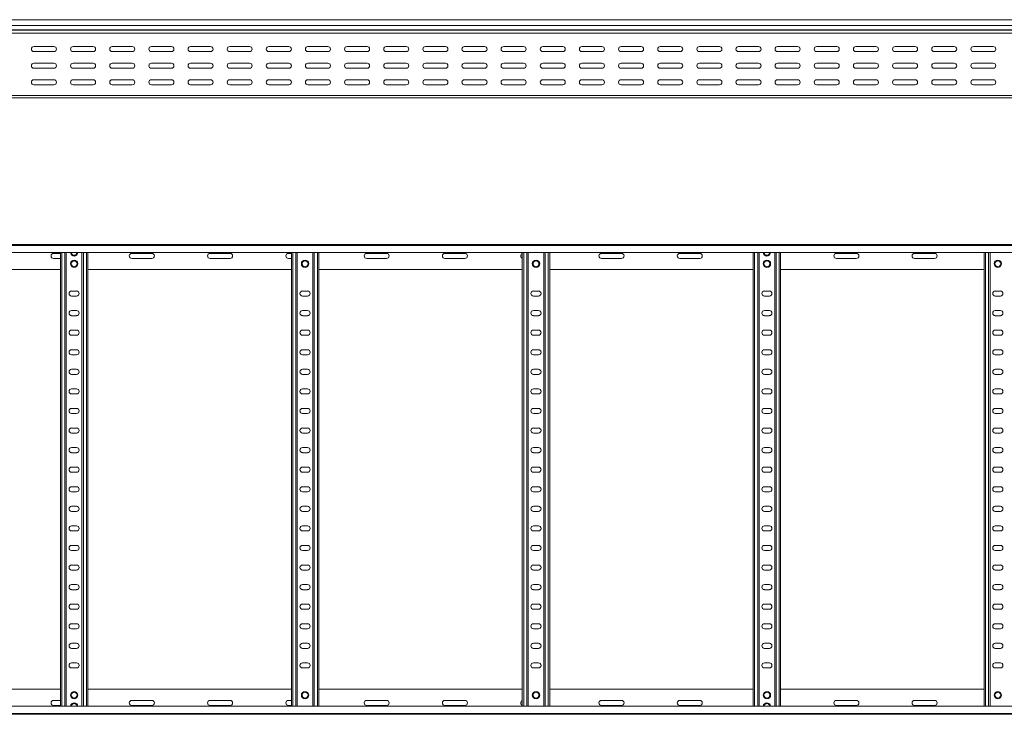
# Model space of a CAD drawing. Header units: millimetres. Extents: x -326 to 6469, y -6411 to -217.
# Tile 17 of 24: x 4163 to 5421, y -6409 to -5522. Entities that reach past the tile are written whole.
import ezdxf

# ---------------------------------------------------------------- set-up
doc = ezdxf.new("R2010")
doc.units = ezdxf.units.MM

msp = doc.modelspace()

# ---------------------------------------------------------------- linework, layer by layer
at = {"color": 7, "linetype": 'Continuous', "lineweight": 15}
for p, q in [((6469.5, -5522.1), (522.5, -5522.1)), ((522.5, -5529.6), (6469.5, -5529.6)), ((522.4, -5539.4), (6469.5, -5539.4)), ((522.5, -5534.9), (6469.5, -5534.9)), ((522.5, -5535.3), (6469.5, -5535.3)), ((4207.2, -5556.4), (4181.7, -5556.4)), ((4257.2, -5556.4), (4231.7, -5556.4)), ((4307.2, -5556.4), (4281.7, -5556.4)), ((4357.2, -5556.4), (4331.7, -5556.4)), ((4407.2, -5556.4), (4381.7, -5556.4)), ((4457.2, -5556.4), (4431.7, -5556.4)), ((4507.2, -5556.4), (4481.7, -5556.4)), ((4557.2, -5556.4), (4531.7, -5556.4)), ((4607.2, -5556.4), (4581.7, -5556.4)), ((4657.2, -5556.4), (4631.7, -5556.4)), ((4707.2, -5556.4), (4681.7, -5556.4)), ((4757.2, -5556.4), (4731.7, -5556.4)), ((4807.2, -5556.4), (4781.7, -5556.4)), ((4857.2, -5556.4), (4831.7, -5556.4)), ((4907.2, -5556.4), (4881.7, -5556.4)), ((4957.2, -5556.4), (4931.7, -5556.4)), ((5007.2, -5556.4), (4981.7, -5556.4)), ((5057.2, -5556.4), (5031.7, -5556.4)), ((5107.2, -5556.4), (5081.7, -5556.4)), ((5157.2, -5556.4), (5131.7, -5556.4)), ((5207.2, -5556.4), (5181.7, -5556.4)), ((5257.2, -5556.4), (5231.7, -5556.4)), ((5307.2, -5556.4), (5281.7, -5556.4)), ((5357.2, -5556.4), (5331.7, -5556.4)), ((5407.2, -5556.4), (5381.7, -5556.4)), ((4181.7, -5562.9), (4207.2, -5562.9)), ((4231.7, -5562.9), (4257.2, -5562.9)), ((4281.7, -5562.9), (4307.2, -5562.9)), ((4331.7, -5562.9), (4357.2, -5562.9)), ((4381.7, -5562.9), (4407.2, -5562.9)), ((4431.7, -5562.9), (4457.2, -5562.9)), ((4481.7, -5562.9), (4507.2, -5562.9)), ((4531.7, -5562.9), (4557.2, -5562.9)), ((4581.7, -5562.9), (4607.2, -5562.9)), ((4631.7, -5562.9), (4657.2, -5562.9)), ((4681.7, -5562.9), (4707.2, -5562.9)), ((4731.7, -5562.9), (4757.2, -5562.9)), ((4781.7, -5562.9), (4807.2, -5562.9)), ((4831.7, -5562.9), (4857.2, -5562.9)), ((4881.7, -5562.9), (4907.2, -5562.9)), ((4931.7, -5562.9), (4957.2, -5562.9)), ((4981.7, -5562.9), (5007.2, -5562.9)), ((5031.7, -5562.9), (5057.2, -5562.9)), ((5081.7, -5562.9), (5107.2, -5562.9)), ((5131.7, -5562.9), (5157.2, -5562.9)), ((5181.7, -5562.9), (5207.2, -5562.9)), ((5231.7, -5562.9), (5257.2, -5562.9)), ((5281.7, -5562.9), (5307.2, -5562.9)), ((5331.7, -5562.9), (5357.2, -5562.9)), ((5381.7, -5562.9), (5407.2, -5562.9)), ((4207.2, -5577.6), (4181.7, -5577.6)), ((4181.7, -5584.1), (4207.2, -5584.1)), ((4257.2, -5577.6), (4231.7, -5577.6)), ((4231.7, -5584.1), (4257.2, -5584.1)), ((4307.2, -5577.6), (4281.7, -5577.6)), ((4281.7, -5584.1), (4307.2, -5584.1)), ((4357.2, -5577.6), (4331.7, -5577.6)), ((4331.7, -5584.1), (4357.2, -5584.1)), ((4407.2, -5577.6), (4381.7, -5577.6)), ((4381.7, -5584.1), (4407.2, -5584.1)), ((4457.2, -5577.6), (4431.7, -5577.6)), ((4431.7, -5584.1), (4457.2, -5584.1)), ((4507.2, -5577.6), (4481.7, -5577.6)), ((4481.7, -5584.1), (4507.2, -5584.1)), ((4557.2, -5577.6), (4531.7, -5577.6)), ((4531.7, -5584.1), (4557.2, -5584.1)), ((4607.2, -5577.6), (4581.7, -5577.6)), ((4581.7, -5584.1), (4607.2, -5584.1)), ((4657.2, -5577.6), (4631.7, -5577.6)), ((4631.7, -5584.1), (4657.2, -5584.1)), ((4707.2, -5577.6), (4681.7, -5577.6)), ((4681.7, -5584.1), (4707.2, -5584.1)), ((4757.2, -5577.6), (4731.7, -5577.6)), ((4731.7, -5584.1), (4757.2, -5584.1)), ((4807.2, -5577.6), (4781.7, -5577.6)), ((4781.7, -5584.1), (4807.2, -5584.1)), ((4857.2, -5577.6), (4831.7, -5577.6)), ((4831.7, -5584.1), (4857.2, -5584.1)), ((4907.2, -5577.6), (4881.7, -5577.6)), ((4881.7, -5584.1), (4907.2, -5584.1)), ((4957.2, -5577.6), (4931.7, -5577.6)), ((4931.7, -5584.1), (4957.2, -5584.1)), ((5007.2, -5577.6), (4981.7, -5577.6)), ((4981.7, -5584.1), (5007.2, -5584.1)), ((5057.2, -5577.6), (5031.7, -5577.6)), ((5031.7, -5584.1), (5057.2, -5584.1)), ((5107.2, -5577.6), (5081.7, -5577.6)), ((5081.7, -5584.1), (5107.2, -5584.1)), ((5157.2, -5577.6), (5131.7, -5577.6)), ((5131.7, -5584.1), (5157.2, -5584.1)), ((5207.2, -5577.6), (5181.7, -5577.6)), ((5181.7, -5584.1), (5207.2, -5584.1)), ((5257.2, -5577.6), (5231.7, -5577.6)), ((5231.7, -5584.1), (5257.2, -5584.1)), ((5307.2, -5577.6), (5281.7, -5577.6)), ((5281.7, -5584.1), (5307.2, -5584.1)), ((5357.2, -5577.6), (5331.7, -5577.6)), ((5331.7, -5584.1), (5357.2, -5584.1)), ((5407.2, -5577.6), (5381.7, -5577.6)), ((5381.7, -5584.1), (5407.2, -5584.1)), ((4207.2, -5598.9), (4181.7, -5598.9)), ((4181.7, -5605.4), (4207.2, -5605.4)), ((4257.2, -5598.9), (4231.7, -5598.9)), ((4231.7, -5605.4), (4257.2, -5605.4)), ((4244.8, -5605.2), (4248.7, -5605.2)), ((4307.2, -5598.9), (4281.7, -5598.9)), ((4281.7, -5605.4), (4307.2, -5605.4)), ((4357.2, -5598.9), (4331.7, -5598.9)), ((4331.7, -5605.4), (4357.2, -5605.4)), ((4407.2, -5598.9), (4381.7, -5598.9)), ((4381.7, -5605.4), (4407.2, -5605.4)), ((4457.2, -5598.9), (4431.7, -5598.9)), ((4431.7, -5605.4), (4457.2, -5605.4)), ((4507.2, -5598.9), (4481.7, -5598.9)), ((4481.7, -5605.4), (4507.2, -5605.4)), ((4557.2, -5598.9), (4531.7, -5598.9)), ((4531.7, -5605.4), (4557.2, -5605.4)), ((4539.8, -5605.2), (4543.7, -5605.2)), ((4607.2, -5598.9), (4581.7, -5598.9)), ((4581.7, -5605.4), (4607.2, -5605.4)), ((4657.2, -5598.9), (4631.7, -5598.9)), ((4631.7, -5605.4), (4657.2, -5605.4)), ((4707.2, -5598.9), (4681.7, -5598.9)), ((4681.7, -5605.4), (4707.2, -5605.4)), ((4757.2, -5598.9), (4731.7, -5598.9)), ((4731.7, -5605.4), (4757.2, -5605.4)), ((4807.2, -5598.9), (4781.7, -5598.9)), ((4781.7, -5605.4), (4807.2, -5605.4)), ((4807.3, -5605.2), (4808.3, -5605.2)), ((4857.2, -5598.9), (4831.7, -5598.9)), ((4831.7, -5605.4), (4857.2, -5605.4)), ((4834.8, -5605.2), (4838.7, -5605.2)), ((4907.2, -5598.9), (4881.7, -5598.9)), ((4881.7, -5605.4), (4907.2, -5605.4)), ((4957.2, -5598.9), (4931.7, -5598.9)), ((4931.7, -5605.4), (4957.2, -5605.4)), ((5007.2, -5598.9), (4981.7, -5598.9)), ((4981.7, -5605.4), (5007.2, -5605.4)), ((5057.2, -5598.9), (5031.7, -5598.9)), ((5031.7, -5605.4), (5057.2, -5605.4)), ((5107.2, -5598.9), (5081.7, -5598.9)), ((5081.7, -5605.4), (5107.2, -5605.4)), ((5102.3, -5605.2), (5106.2, -5605.2)), ((5130.6, -5605.2), (5133.7, -5605.2)), ((5157.2, -5598.9), (5131.7, -5598.9)), ((5131.7, -5605.4), (5157.2, -5605.4)), ((5207.2, -5598.9), (5181.7, -5598.9)), ((5181.7, -5605.4), (5207.2, -5605.4)), ((5257.2, -5598.9), (5231.7, -5598.9)), ((5231.7, -5605.4), (5257.2, -5605.4)), ((5307.2, -5598.9), (5281.7, -5598.9)), ((5281.7, -5605.4), (5307.2, -5605.4)), ((5357.2, -5598.9), (5331.7, -5598.9)), ((5331.7, -5605.4), (5357.2, -5605.4)), ((5407.2, -5598.9), (5381.7, -5598.9)), ((5381.7, -5605.4), (5407.2, -5605.4)), ((5397.3, -5605.2), (5401.2, -5605.2)), ((522.5, -5619.1), (6469.5, -5619.1)), ((3350.9, -5622.1), (4230, -5622.1)), ((4230, -5622.1), (4235.9, -5622.1)), ((4235.9, -5622.1), (5115, -5622.1)), ((5115, -5622.1), (5120.9, -5622.1)), ((5120.9, -5622.1), (6000, -5622.1)), ((522.4, -5809.4), (6469.5, -5809.4)), ((6469.5, -5810.5), (522.5, -5810.5)), ((522.5, -5819.6), (6469.5, -5819.6)), ((4215.5, -5820.7), (4206.7, -5820.7)), ((4215.5, -6399.2), (4215.5, -5819.6)), ((4223, -6399.2), (4223, -5819.6)), ((4243, -6399.2), (4243, -5819.6)), ((4250.5, -6399.2), (4250.5, -5819.6)), ((4332.2, -5820.7), (4306.7, -5820.7)), ((4432.2, -5820.7), (4406.7, -5820.7)), ((4510.5, -5820.7), (4506.7, -5820.7)), ((4510.5, -6399.2), (4510.5, -5819.6)), ((4518, -6399.2), (4518, -5819.6)), ((4538, -6399.2), (4538, -5819.6)), ((4545.5, -6399.2), (4545.5, -5819.6)), ((4632.2, -5820.7), (4606.7, -5820.7)), ((4732.2, -5820.7), (4706.7, -5820.7)), ((4805.5, -6399.2), (4805.5, -5819.6)), ((4813, -6399.2), (4813, -5819.6)), ((4833, -6399.2), (4833, -5819.6)), ((4840.5, -6399.2), (4840.5, -5819.6)), ((4932.2, -5820.7), (4906.7, -5820.7)), ((5032.2, -5820.7), (5006.7, -5820.7)), ((5100.5, -6399.2), (5100.5, -5819.6)), ((5108, -6399.2), (5108, -5819.6)), ((5128, -6399.2), (5128, -5819.6)), ((5135.5, -6399.2), (5135.5, -5819.6)), ((5232.2, -5820.7), (5206.7, -5820.7)), ((5332.2, -5820.7), (5306.7, -5820.7)), ((5395.5, -6399.2), (5395.5, -5819.6)), ((5403, -6399.2), (5403, -5819.6)), ((4206.7, -5827.2), (4215.5, -5827.2)), ((4306.7, -5827.2), (4332.2, -5827.2)), ((4406.7, -5827.2), (4432.2, -5827.2)), ((4506.7, -5827.2), (4510.5, -5827.2)), ((4606.7, -5827.2), (4632.2, -5827.2)), ((4706.7, -5827.2), (4732.2, -5827.2)), ((4906.7, -5827.2), (4932.2, -5827.2)), ((5006.7, -5827.2), (5032.2, -5827.2)), ((5206.7, -5827.2), (5232.2, -5827.2)), ((5306.7, -5827.2), (5332.2, -5827.2)), ((3955.5, -5841.4), (4215.5, -5841.4)), ((4250.5, -5841.4), (4510.5, -5841.4)), ((4545.5, -5841.4), (4805.5, -5841.4)), ((4840.5, -5841.4), (5100.5, -5841.4)), ((5135.5, -5841.4), (5395.5, -5841.4)), ((4236.2, -5868.7), (4229.7, -5868.7)), ((4531.2, -5868.7), (4524.7, -5868.7)), ((4826.2, -5868.7), (4819.7, -5868.7)), ((5121.2, -5868.7), (5114.7, -5868.7)), ((5416.2, -5868.7), (5409.7, -5868.7)), ((4229.7, -5875.2), (4236.2, -5875.2)), ((4524.7, -5875.2), (4531.2, -5875.2)), ((4819.7, -5875.2), (4826.2, -5875.2)), ((5114.7, -5875.2), (5121.2, -5875.2)), ((5409.7, -5875.2), (5416.2, -5875.2)), ((4236.2, -5893.7), (4229.7, -5893.7)), ((4531.2, -5893.7), (4524.7, -5893.7)), ((4826.2, -5893.7), (4819.7, -5893.7)), ((5121.2, -5893.7), (5114.7, -5893.7)), ((5416.2, -5893.7), (5409.7, -5893.7)), ((4229.7, -5900.2), (4236.2, -5900.2)), ((4524.7, -5900.2), (4531.2, -5900.2)), ((4819.7, -5900.2), (4826.2, -5900.2)), ((5114.7, -5900.2), (5121.2, -5900.2)), ((5409.7, -5900.2), (5416.2, -5900.2)), ((4236.2, -5918.7), (4229.7, -5918.7)), ((4531.2, -5918.7), (4524.7, -5918.7)), ((4826.2, -5918.7), (4819.7, -5918.7)), ((5121.2, -5918.7), (5114.7, -5918.7)), ((5416.2, -5918.7), (5409.7, -5918.7)), ((4229.7, -5925.2), (4236.2, -5925.2)), ((4524.7, -5925.2), (4531.2, -5925.2)), ((4819.7, -5925.2), (4826.2, -5925.2)), ((5114.7, -5925.2), (5121.2, -5925.2)), ((5409.7, -5925.2), (5416.2, -5925.2)), ((4236.2, -5943.7), (4229.7, -5943.7)), ((4531.2, -5943.7), (4524.7, -5943.7)), ((4826.2, -5943.7), (4819.7, -5943.7)), ((5121.2, -5943.7), (5114.7, -5943.7)), ((5416.2, -5943.7), (5409.7, -5943.7)), ((4229.7, -5950.2), (4236.2, -5950.2)), ((4524.7, -5950.2), (4531.2, -5950.2)), ((4819.7, -5950.2), (4826.2, -5950.2)), ((5114.7, -5950.2), (5121.2, -5950.2)), ((5409.7, -5950.2), (5416.2, -5950.2)), ((4236.2, -5968.7), (4229.7, -5968.7)), ((4531.2, -5968.7), (4524.7, -5968.7)), ((4826.2, -5968.7), (4819.7, -5968.7)), ((5121.2, -5968.7), (5114.7, -5968.7)), ((5416.2, -5968.7), (5409.7, -5968.7)), ((4229.7, -5975.2), (4236.2, -5975.2)), ((4524.7, -5975.2), (4531.2, -5975.2)), ((4819.7, -5975.2), (4826.2, -5975.2)), ((5114.7, -5975.2), (5121.2, -5975.2)), ((5409.7, -5975.2), (5416.2, -5975.2)), ((4236.2, -5993.7), (4229.7, -5993.7)), ((4531.2, -5993.7), (4524.7, -5993.7)), ((4826.2, -5993.7), (4819.7, -5993.7)), ((5121.2, -5993.7), (5114.7, -5993.7)), ((5416.2, -5993.7), (5409.7, -5993.7)), ((4229.7, -6000.2), (4236.2, -6000.2)), ((4524.7, -6000.2), (4531.2, -6000.2)), ((4819.7, -6000.2), (4826.2, -6000.2)), ((5114.7, -6000.2), (5121.2, -6000.2)), ((5409.7, -6000.2), (5416.2, -6000.2)), ((4236.2, -6018.7), (4229.7, -6018.7)), ((4531.2, -6018.7), (4524.7, -6018.7)), ((4826.2, -6018.7), (4819.7, -6018.7)), ((5121.2, -6018.7), (5114.7, -6018.7)), ((5416.2, -6018.7), (5409.7, -6018.7)), ((4229.7, -6025.2), (4236.2, -6025.2)), ((4524.7, -6025.2), (4531.2, -6025.2)), ((4819.7, -6025.2), (4826.2, -6025.2)), ((5114.7, -6025.2), (5121.2, -6025.2)), ((5409.7, -6025.2), (5416.2, -6025.2)), ((4236.2, -6043.7), (4229.7, -6043.7)), ((4531.2, -6043.7), (4524.7, -6043.7)), ((4826.2, -6043.7), (4819.7, -6043.7)), ((5121.2, -6043.7), (5114.7, -6043.7)), ((5416.2, -6043.7), (5409.7, -6043.7)), ((4229.7, -6050.2), (4236.2, -6050.2)), ((4524.7, -6050.2), (4531.2, -6050.2)), ((4819.7, -6050.2), (4826.2, -6050.2)), ((5114.7, -6050.2), (5121.2, -6050.2)), ((5409.7, -6050.2), (5416.2, -6050.2)), ((4236.2, -6068.7), (4229.7, -6068.7)), ((4229.7, -6075.2), (4236.2, -6075.2)), ((4531.2, -6068.7), (4524.7, -6068.7)), ((4524.7, -6075.2), (4531.2, -6075.2)), ((4826.2, -6068.7), (4819.7, -6068.7)), ((4819.7, -6075.2), (4826.2, -6075.2)), ((5121.2, -6068.7), (5114.7, -6068.7)), ((5114.7, -6075.2), (5121.2, -6075.2)), ((5416.2, -6068.7), (5409.7, -6068.7)), ((5409.7, -6075.2), (5416.2, -6075.2)), ((4236.2, -6093.7), (4229.7, -6093.7)), ((4229.7, -6100.2), (4236.2, -6100.2)), ((4531.2, -6093.7), (4524.7, -6093.7)), ((4524.7, -6100.2), (4531.2, -6100.2)), ((4826.2, -6093.7), (4819.7, -6093.7)), ((4819.7, -6100.2), (4826.2, -6100.2)), ((5121.2, -6093.7), (5114.7, -6093.7)), ((5114.7, -6100.2), (5121.2, -6100.2)), ((5416.2, -6093.7), (5409.7, -6093.7)), ((5409.7, -6100.2), (5416.2, -6100.2)), ((4236.2, -6118.7), (4229.7, -6118.7)), ((4229.7, -6125.2), (4236.2, -6125.2)), ((4531.2, -6118.7), (4524.7, -6118.7)), ((4524.7, -6125.2), (4531.2, -6125.2)), ((4826.2, -6118.7), (4819.7, -6118.7)), ((4819.7, -6125.2), (4826.2, -6125.2)), ((5121.2, -6118.7), (5114.7, -6118.7)), ((5114.7, -6125.2), (5121.2, -6125.2)), ((5416.2, -6118.7), (5409.7, -6118.7)), ((5409.7, -6125.2), (5416.2, -6125.2)), ((4236.2, -6143.7), (4229.7, -6143.7)), ((4229.7, -6150.2), (4236.2, -6150.2)), ((4531.2, -6143.7), (4524.7, -6143.7)), ((4524.7, -6150.2), (4531.2, -6150.2)), ((4826.2, -6143.7), (4819.7, -6143.7)), ((4819.7, -6150.2), (4826.2, -6150.2)), ((5121.2, -6143.7), (5114.7, -6143.7)), ((5114.7, -6150.2), (5121.2, -6150.2)), ((5416.2, -6143.7), (5409.7, -6143.7)), ((5409.7, -6150.2), (5416.2, -6150.2)), ((4236.2, -6168.7), (4229.7, -6168.7)), ((4229.7, -6175.2), (4236.2, -6175.2)), ((4531.2, -6168.7), (4524.7, -6168.7)), ((4524.7, -6175.2), (4531.2, -6175.2)), ((4826.2, -6168.7), (4819.7, -6168.7)), ((4819.7, -6175.2), (4826.2, -6175.2)), ((5121.2, -6168.7), (5114.7, -6168.7)), ((5114.7, -6175.2), (5121.2, -6175.2)), ((5416.2, -6168.7), (5409.7, -6168.7)), ((5409.7, -6175.2), (5416.2, -6175.2)), ((4236.2, -6193.7), (4229.7, -6193.7)), ((4229.7, -6200.2), (4236.2, -6200.2)), ((4531.2, -6193.7), (4524.7, -6193.7)), ((4524.7, -6200.2), (4531.2, -6200.2)), ((4826.2, -6193.7), (4819.7, -6193.7)), ((4819.7, -6200.2), (4826.2, -6200.2)), ((5121.2, -6193.7), (5114.7, -6193.7)), ((5114.7, -6200.2), (5121.2, -6200.2)), ((5416.2, -6193.7), (5409.7, -6193.7)), ((5409.7, -6200.2), (5416.2, -6200.2)), ((4236.2, -6218.7), (4229.7, -6218.7)), ((4229.7, -6225.2), (4236.2, -6225.2)), ((4531.2, -6218.7), (4524.7, -6218.7)), ((4524.7, -6225.2), (4531.2, -6225.2)), ((4826.2, -6218.7), (4819.7, -6218.7)), ((4819.7, -6225.2), (4826.2, -6225.2)), ((5121.2, -6218.7), (5114.7, -6218.7)), ((5114.7, -6225.2), (5121.2, -6225.2)), ((5416.2, -6218.7), (5409.7, -6218.7)), ((5409.7, -6225.2), (5416.2, -6225.2)), ((4236.2, -6243.7), (4229.7, -6243.7)), ((4229.7, -6250.2), (4236.2, -6250.2)), ((4531.2, -6243.7), (4524.7, -6243.7)), ((4524.7, -6250.2), (4531.2, -6250.2)), ((4826.2, -6243.7), (4819.7, -6243.7)), ((4819.7, -6250.2), (4826.2, -6250.2)), ((5121.2, -6243.7), (5114.7, -6243.7)), ((5114.7, -6250.2), (5121.2, -6250.2)), ((5416.2, -6243.7), (5409.7, -6243.7)), ((5409.7, -6250.2), (5416.2, -6250.2)), ((4236.2, -6268.7), (4229.7, -6268.7)), ((4229.7, -6275.2), (4236.2, -6275.2)), ((4531.2, -6268.7), (4524.7, -6268.7)), ((4524.7, -6275.2), (4531.2, -6275.2)), ((4826.2, -6268.7), (4819.7, -6268.7)), ((4819.7, -6275.2), (4826.2, -6275.2)), ((5121.2, -6268.7), (5114.7, -6268.7)), ((5114.7, -6275.2), (5121.2, -6275.2)), ((5416.2, -6268.7), (5409.7, -6268.7)), ((5409.7, -6275.2), (5416.2, -6275.2)), ((4236.2, -6293.7), (4229.7, -6293.7)), ((4229.7, -6300.2), (4236.2, -6300.2)), ((4531.2, -6293.7), (4524.7, -6293.7)), ((4524.7, -6300.2), (4531.2, -6300.2)), ((4826.2, -6293.7), (4819.7, -6293.7)), ((4819.7, -6300.2), (4826.2, -6300.2)), ((5121.2, -6293.7), (5114.7, -6293.7)), ((5114.7, -6300.2), (5121.2, -6300.2)), ((5416.2, -6293.7), (5409.7, -6293.7)), ((5409.7, -6300.2), (5416.2, -6300.2)), ((4236.2, -6318.7), (4229.7, -6318.7)), ((4229.7, -6325.2), (4236.2, -6325.2)), ((4531.2, -6318.7), (4524.7, -6318.7)), ((4524.7, -6325.2), (4531.2, -6325.2)), ((4826.2, -6318.7), (4819.7, -6318.7)), ((4819.7, -6325.2), (4826.2, -6325.2)), ((5121.2, -6318.7), (5114.7, -6318.7)), ((5114.7, -6325.2), (5121.2, -6325.2)), ((5416.2, -6318.7), (5409.7, -6318.7)), ((5409.7, -6325.2), (5416.2, -6325.2)), ((4236.2, -6343.7), (4229.7, -6343.7)), ((4229.7, -6350.2), (4236.2, -6350.2)), ((4531.2, -6343.7), (4524.7, -6343.7)), ((4524.7, -6350.2), (4531.2, -6350.2)), ((4826.2, -6343.7), (4819.7, -6343.7)), ((4819.7, -6350.2), (4826.2, -6350.2)), ((5121.2, -6343.7), (5114.7, -6343.7)), ((5114.7, -6350.2), (5121.2, -6350.2)), ((5416.2, -6343.7), (5409.7, -6343.7)), ((5409.7, -6350.2), (5416.2, -6350.2)), ((3955.5, -6377.4), (4215.5, -6377.4)), ((4250.5, -6377.4), (4510.5, -6377.4)), ((4545.5, -6377.4), (4805.5, -6377.4)), ((4840.5, -6377.4), (5100.5, -6377.4)), ((5135.5, -6377.4), (5395.5, -6377.4)), ((6469.5, -6399.2), (522.5, -6399.2)), ((4206.7, -6391.7), (4215.5, -6391.7)), ((4215.5, -6398.2), (4206.7, -6398.2)), ((4306.7, -6391.7), (4332.2, -6391.7)), ((4332.2, -6398.2), (4306.7, -6398.2)), ((4406.7, -6391.7), (4432.2, -6391.7)), ((4432.2, -6398.2), (4406.7, -6398.2)), ((4506.7, -6391.7), (4510.5, -6391.7)), ((4510.5, -6398.2), (4506.7, -6398.2)), ((4606.7, -6391.7), (4632.2, -6391.7)), ((4632.2, -6398.2), (4606.7, -6398.2)), ((4706.7, -6391.7), (4732.2, -6391.7)), ((4732.2, -6398.2), (4706.7, -6398.2)), ((4906.7, -6391.7), (4932.2, -6391.7)), ((4932.2, -6398.2), (4906.7, -6398.2)), ((5006.7, -6391.7), (5032.2, -6391.7)), ((5032.2, -6398.2), (5006.7, -6398.2)), ((5206.7, -6391.7), (5232.2, -6391.7)), ((5232.2, -6398.2), (5206.7, -6398.2)), ((5306.7, -6391.7), (5332.2, -6391.7)), ((5332.2, -6398.2), (5306.7, -6398.2)), ((522.4, -6409.4), (6469.5, -6409.4)), ((522.5, -6408.3), (6469.5, -6408.3))]:
    msp.add_line(p, q, dxfattribs=at)
at = {"color": 8, "linetype": 'Continuous', "lineweight": 15}
for p, q in [((4244.8, -5605.2), (4244.8, -5605.4)), ((4248.7, -5605.4), (4248.7, -5605.2)), ((4539.8, -5605.2), (4539.8, -5605.4)), ((4543.7, -5605.4), (4543.7, -5605.2)), ((4807.3, -5605.2), (4807.3, -5605.4)), ((4834.8, -5605.2), (4834.8, -5605.4)), ((4838.7, -5605.4), (4838.7, -5605.2)), ((5102.3, -5605.2), (5102.3, -5605.4)), ((5106.2, -5605.4), (5106.2, -5605.2)), ((5133.7, -5605.4), (5133.7, -5605.2)), ((5397.3, -5605.2), (5397.3, -5605.4)), ((5401.2, -5605.4), (5401.2, -5605.2)), ((4217.3, -6399.2), (4217.3, -5819.6)), ((4221.2, -6399.2), (4221.2, -5819.6)), ((4244.8, -6399.2), (4244.8, -5819.6)), ((4248.7, -6399.2), (4248.7, -5819.6)), ((4512.3, -6399.2), (4512.3, -5819.6)), ((4516.2, -6399.2), (4516.2, -5819.6)), ((4539.8, -6399.2), (4539.8, -5819.6)), ((4543.7, -6399.2), (4543.7, -5819.6)), ((4807.3, -6399.2), (4807.3, -5819.6)), ((4811.2, -6399.2), (4811.2, -5819.6)), ((4834.8, -6399.2), (4834.8, -5819.6)), ((4838.7, -6399.2), (4838.7, -5819.6)), ((5102.3, -6399.2), (5102.3, -5819.6)), ((5106.2, -6399.2), (5106.2, -5819.6)), ((5129.8, -6399.2), (5129.8, -5819.6)), ((5133.7, -6399.2), (5133.7, -5819.6)), ((5397.3, -6399.2), (5397.3, -5819.6)), ((5401.2, -6399.2), (5401.2, -5819.6))]:
    msp.add_line(p, q, dxfattribs=at)
at = {"color": 7, "linetype": 'Continuous', "lineweight": 15}
for centre, radius in [((4233, -5833.9), 4.75), ((4233, -5833.9), 3.75), ((4528, -5833.9), 4.75), ((4528, -5833.9), 3.75), ((4823, -5833.9), 4.75), ((4823, -5833.9), 3.75), ((5118, -5833.9), 4.75), ((5118, -5833.9), 3.75), ((5413, -5833.9), 4.75), ((5413, -5833.9), 3.75), ((4233, -6384.9), 4.75), ((4233, -6384.9), 3.75), ((4528, -6384.9), 4.75), ((4528, -6384.9), 3.75), ((4823, -6384.9), 4.75), ((4823, -6384.9), 3.75), ((5118, -6384.9), 4.75), ((5118, -6384.9), 3.75), ((5413, -6384.9), 4.75), ((5413, -6384.9), 3.75)]:
    msp.add_circle(centre, radius, dxfattribs=at)
for centre, radius, start, end in [((4181.7, -5559.6), 3.25, 90, 270), ((4207.2, -5559.6), 3.25, 270, 90), ((4231.7, -5559.6), 3.25, 90, 270), ((4257.2, -5559.6), 3.25, 270, 90), ((4281.7, -5559.6), 3.25, 90, 270), ((4307.2, -5559.6), 3.25, 270, 90), ((4331.7, -5559.6), 3.25, 90, 270), ((4357.2, -5559.6), 3.25, 270, 90), ((4381.7, -5559.6), 3.25, 90, 270), ((4407.2, -5559.6), 3.25, 270, 90), ((4431.7, -5559.6), 3.25, 90, 270), ((4457.2, -5559.6), 3.25, 270, 90), ((4481.7, -5559.6), 3.25, 90, 270), ((4507.2, -5559.6), 3.25, 270, 90), ((4531.7, -5559.6), 3.25, 90, 270), ((4557.2, -5559.6), 3.25, 270, 90), ((4581.7, -5559.6), 3.25, 90, 270), ((4607.2, -5559.6), 3.25, 270, 90), ((4631.7, -5559.6), 3.25, 90, 270), ((4657.2, -5559.6), 3.25, 270, 90), ((4681.7, -5559.6), 3.25, 90, 270), ((4707.2, -5559.6), 3.25, 270, 90), ((4731.7, -5559.6), 3.25, 90, 270), ((4757.2, -5559.6), 3.25, 270, 90), ((4781.7, -5559.6), 3.25, 90, 270), ((4807.2, -5559.6), 3.25, 270, 90), ((4831.7, -5559.6), 3.25, 90, 270), ((4857.2, -5559.6), 3.25, 270, 90), ((4881.7, -5559.6), 3.25, 90, 270), ((4907.2, -5559.6), 3.25, 270, 90), ((4931.7, -5559.6), 3.25, 90, 270), ((4957.2, -5559.6), 3.25, 270, 90), ((4981.7, -5559.6), 3.25, 90, 270), ((5007.2, -5559.6), 3.25, 270, 90), ((5031.7, -5559.6), 3.25, 90, 270), ((5057.2, -5559.6), 3.25, 270, 90), ((5081.7, -5559.6), 3.25, 90, 270), ((5107.2, -5559.6), 3.25, 270, 90), ((5131.7, -5559.6), 3.25, 90, 270), ((5157.2, -5559.6), 3.25, 270, 90), ((5181.7, -5559.6), 3.25, 90, 270), ((5207.2, -5559.6), 3.25, 270, 90), ((5231.7, -5559.6), 3.25, 90, 270), ((5257.2, -5559.6), 3.25, 270, 90), ((5281.7, -5559.6), 3.25, 90, 270), ((5307.2, -5559.6), 3.25, 270, 90), ((5331.7, -5559.6), 3.25, 90, 270), ((5357.2, -5559.6), 3.25, 270, 90), ((5381.7, -5559.6), 3.25, 90, 270), ((5407.2, -5559.6), 3.25, 270, 90), ((4181.7, -5580.9), 3.25, 90, 270), ((4207.2, -5580.9), 3.25, 270, 90), ((4231.7, -5580.9), 3.25, 90, 270), ((4257.2, -5580.9), 3.25, 270, 90), ((4281.7, -5580.9), 3.25, 90, 270), ((4307.2, -5580.9), 3.25, 270, 90), ((4331.7, -5580.9), 3.25, 90, 270), ((4357.2, -5580.9), 3.25, 270, 90), ((4381.7, -5580.9), 3.25, 90, 270), ((4407.2, -5580.9), 3.25, 270, 90), ((4431.7, -5580.9), 3.25, 90, 270), ((4457.2, -5580.9), 3.25, 270, 90), ((4481.7, -5580.9), 3.25, 90, 270), ((4507.2, -5580.9), 3.25, 270, 90), ((4531.7, -5580.9), 3.25, 90, 270), ((4557.2, -5580.9), 3.25, 270, 90), ((4581.7, -5580.9), 3.25, 90, 270), ((4607.2, -5580.9), 3.25, 270, 90), ((4631.7, -5580.9), 3.25, 90, 270), ((4657.2, -5580.9), 3.25, 270, 90), ((4681.7, -5580.9), 3.25, 90, 270), ((4707.2, -5580.9), 3.25, 270, 90), ((4731.7, -5580.9), 3.25, 90, 270), ((4757.2, -5580.9), 3.25, 270, 90), ((4781.7, -5580.9), 3.25, 90, 270), ((4807.2, -5580.9), 3.25, 270, 90), ((4831.7, -5580.9), 3.25, 90, 270), ((4857.2, -5580.9), 3.25, 270, 90), ((4881.7, -5580.9), 3.25, 90, 270), ((4907.2, -5580.9), 3.25, 270, 90), ((4931.7, -5580.9), 3.25, 90, 270), ((4957.2, -5580.9), 3.25, 270, 90), ((4981.7, -5580.9), 3.25, 90, 270), ((5007.2, -5580.9), 3.25, 270, 90), ((5031.7, -5580.9), 3.25, 90, 270), ((5057.2, -5580.9), 3.25, 270, 90), ((5081.7, -5580.9), 3.25, 90, 270), ((5107.2, -5580.9), 3.25, 270, 90), ((5131.7, -5580.9), 3.25, 90, 270), ((5157.2, -5580.9), 3.25, 270, 90), ((5181.7, -5580.9), 3.25, 90, 270), ((5207.2, -5580.9), 3.25, 270, 90), ((5231.7, -5580.9), 3.25, 90, 270), ((5257.2, -5580.9), 3.25, 270, 90), ((5281.7, -5580.9), 3.25, 90, 270), ((5307.2, -5580.9), 3.25, 270, 90), ((5331.7, -5580.9), 3.25, 90, 270), ((5357.2, -5580.9), 3.25, 270, 90), ((5381.7, -5580.9), 3.25, 90, 270), ((5407.2, -5580.9), 3.25, 270, 90), ((4181.7, -5602.1), 3.25, 90, 270), ((4207.2, -5602.1), 3.25, 270, 90), ((4231.7, -5602.1), 3.25, 90, 270), ((4244.8, -5607), 1.8, 90, 116.5628), ((4248.7, -5607), 1.8, 63.4372, 90), ((4257.2, -5602.1), 3.25, 270, 90), ((4281.7, -5602.1), 3.25, 90, 270), ((4307.2, -5602.1), 3.25, 270, 90), ((4331.7, -5602.1), 3.25, 90, 270), ((4357.2, -5602.1), 3.25, 270, 90), ((4381.7, -5602.1), 3.25, 90, 270), ((4407.2, -5602.1), 3.25, 270, 90), ((4431.7, -5602.1), 3.25, 90, 270), ((4457.2, -5602.1), 3.25, 270, 90), ((4481.7, -5602.1), 3.25, 90, 270), ((4507.2, -5602.1), 3.25, 270, 90), ((4531.7, -5602.1), 3.25, 90, 270), ((4539.8, -5607), 1.8, 90, 116.5628), ((4543.7, -5607), 1.8, 63.4372, 90), ((4557.2, -5602.1), 3.25, 270, 90), ((4581.7, -5602.1), 3.25, 90, 270), ((4607.2, -5602.1), 3.25, 270, 90), ((4631.7, -5602.1), 3.25, 90, 270), ((4657.2, -5602.1), 3.25, 270, 90), ((4681.7, -5602.1), 3.25, 90, 270), ((4707.2, -5602.1), 3.25, 270, 90), ((4731.7, -5602.1), 3.25, 90, 270), ((4757.2, -5602.1), 3.25, 270, 90), ((4781.7, -5602.1), 3.25, 90, 270), ((4807.3, -5607), 1.8, 90, 116.5628), ((4807.2, -5602.1), 3.25, 270, 90), ((4831.7, -5602.1), 3.25, 90, 270), ((4834.8, -5607), 1.8, 90, 116.5628), ((4838.7, -5607), 1.8, 63.4372, 90), ((4857.2, -5602.1), 3.25, 270, 90), ((4881.7, -5602.1), 3.25, 90, 270), ((4907.2, -5602.1), 3.25, 270, 90), ((4931.7, -5602.1), 3.25, 90, 270), ((4957.2, -5602.1), 3.25, 270, 90), ((4981.7, -5602.1), 3.25, 90, 270), ((5007.2, -5602.1), 3.25, 270, 90), ((5031.7, -5602.1), 3.25, 90, 270), ((5057.2, -5602.1), 3.25, 270, 90), ((5081.7, -5602.1), 3.25, 90, 270), ((5102.3, -5607), 1.8, 90, 116.5628), ((5106.2, -5607), 1.8, 63.4372, 90), ((5107.2, -5602.1), 3.25, 270, 90), ((5131.7, -5602.1), 3.25, 90, 270), ((5133.7, -5607), 1.8, 63.4372, 90), ((5157.2, -5602.1), 3.25, 270, 90), ((5181.7, -5602.1), 3.25, 90, 270), ((5207.2, -5602.1), 3.25, 270, 90), ((5231.7, -5602.1), 3.25, 90, 270), ((5257.2, -5602.1), 3.25, 270, 90), ((5281.7, -5602.1), 3.25, 90, 270), ((5307.2, -5602.1), 3.25, 270, 90), ((5331.7, -5602.1), 3.25, 90, 270), ((5357.2, -5602.1), 3.25, 270, 90), ((5381.7, -5602.1), 3.25, 90, 270), ((5397.3, -5607), 1.8, 90, 116.5628), ((5401.2, -5607), 1.8, 63.4372, 90), ((5407.2, -5602.1), 3.25, 270, 90), ((4206.7, -5823.9), 3.25, 90, 270), ((4233, -5819.3), 4.75, 183.9233, 356.0767), ((4306.7, -5823.9), 3.25, 90, 270), ((4332.2, -5823.9), 3.25, 270, 90), ((4406.7, -5823.9), 3.25, 90, 270), ((4432.2, -5823.9), 3.25, 270, 90), ((4506.7, -5823.9), 3.25, 90, 270), ((4606.7, -5823.9), 3.25, 90, 270), ((4632.2, -5823.9), 3.25, 270, 90), ((4706.7, -5823.9), 3.25, 90, 270), ((4732.2, -5823.9), 3.25, 270, 90), ((4806.7, -5823.9), 3.25, 112.6199, 247.3801), ((4906.7, -5823.9), 3.25, 90, 270), ((4932.2, -5823.9), 3.25, 270, 90), ((5006.7, -5823.9), 3.25, 90, 270), ((5032.2, -5823.9), 3.25, 270, 90), ((5118, -5819.3), 4.75, 183.9233, 356.0767), ((5206.7, -5823.9), 3.25, 90, 270), ((5232.2, -5823.9), 3.25, 270, 90), ((5306.7, -5823.9), 3.25, 90, 270), ((5332.2, -5823.9), 3.25, 270, 90), ((4229.7, -5871.9), 3.25, 90, 270), ((4236.2, -5871.9), 3.25, 270, 90), ((4524.7, -5871.9), 3.25, 90, 270), ((4531.2, -5871.9), 3.25, 270, 90), ((4819.7, -5871.9), 3.25, 90, 270), ((4826.2, -5871.9), 3.25, 270, 90), ((5114.7, -5871.9), 3.25, 90, 270), ((5121.2, -5871.9), 3.25, 270, 90), ((5409.7, -5871.9), 3.25, 90, 270), ((5416.2, -5871.9), 3.25, 270, 90), ((4229.7, -5896.9), 3.25, 90, 270), ((4236.2, -5896.9), 3.25, 270, 90), ((4524.7, -5896.9), 3.25, 90, 270), ((4531.2, -5896.9), 3.25, 270, 90), ((4819.7, -5896.9), 3.25, 90, 270), ((4826.2, -5896.9), 3.25, 270, 90), ((5114.7, -5896.9), 3.25, 90, 270), ((5121.2, -5896.9), 3.25, 270, 90), ((5409.7, -5896.9), 3.25, 90, 270), ((5416.2, -5896.9), 3.25, 270, 90), ((4229.7, -5921.9), 3.25, 90, 270), ((4236.2, -5921.9), 3.25, 270, 90), ((4524.7, -5921.9), 3.25, 90, 270), ((4531.2, -5921.9), 3.25, 270, 90), ((4819.7, -5921.9), 3.25, 90, 270), ((4826.2, -5921.9), 3.25, 270, 90), ((5114.7, -5921.9), 3.25, 90, 270), ((5121.2, -5921.9), 3.25, 270, 90), ((5409.7, -5921.9), 3.25, 90, 270), ((5416.2, -5921.9), 3.25, 270, 90), ((4229.7, -5946.9), 3.25, 90, 270), ((4236.2, -5946.9), 3.25, 270, 90), ((4524.7, -5946.9), 3.25, 90, 270), ((4531.2, -5946.9), 3.25, 270, 90), ((4819.7, -5946.9), 3.25, 90, 270), ((4826.2, -5946.9), 3.25, 270, 90), ((5114.7, -5946.9), 3.25, 90, 270), ((5121.2, -5946.9), 3.25, 270, 90), ((5409.7, -5946.9), 3.25, 90, 270), ((5416.2, -5946.9), 3.25, 270, 90), ((4229.7, -5971.9), 3.25, 90, 270), ((4236.2, -5971.9), 3.25, 270, 90), ((4524.7, -5971.9), 3.25, 90, 270), ((4531.2, -5971.9), 3.25, 270, 90), ((4819.7, -5971.9), 3.25, 90, 270), ((4826.2, -5971.9), 3.25, 270, 90), ((5114.7, -5971.9), 3.25, 90, 270), ((5121.2, -5971.9), 3.25, 270, 90), ((5409.7, -5971.9), 3.25, 90, 270), ((5416.2, -5971.9), 3.25, 270, 90), ((4229.7, -5996.9), 3.25, 90, 270), ((4236.2, -5996.9), 3.25, 270, 90), ((4524.7, -5996.9), 3.25, 90, 270), ((4531.2, -5996.9), 3.25, 270, 90), ((4819.7, -5996.9), 3.25, 90, 270), ((4826.2, -5996.9), 3.25, 270, 90), ((5114.7, -5996.9), 3.25, 90, 270), ((5121.2, -5996.9), 3.25, 270, 90), ((5409.7, -5996.9), 3.25, 90, 270), ((5416.2, -5996.9), 3.25, 270, 90), ((4229.7, -6021.9), 3.25, 90, 270), ((4236.2, -6021.9), 3.25, 270, 90), ((4524.7, -6021.9), 3.25, 90, 270), ((4531.2, -6021.9), 3.25, 270, 90), ((4819.7, -6021.9), 3.25, 90, 270), ((4826.2, -6021.9), 3.25, 270, 90), ((5114.7, -6021.9), 3.25, 90, 270), ((5121.2, -6021.9), 3.25, 270, 90), ((5409.7, -6021.9), 3.25, 90, 270), ((5416.2, -6021.9), 3.25, 270, 90), ((4229.7, -6046.9), 3.25, 90, 270), ((4236.2, -6046.9), 3.25, 270, 90), ((4524.7, -6046.9), 3.25, 90, 270), ((4531.2, -6046.9), 3.25, 270, 90), ((4819.7, -6046.9), 3.25, 90, 270), ((4826.2, -6046.9), 3.25, 270, 90), ((5114.7, -6046.9), 3.25, 90, 270), ((5121.2, -6046.9), 3.25, 270, 90), ((5409.7, -6046.9), 3.25, 90, 270), ((5416.2, -6046.9), 3.25, 270, 90), ((4229.7, -6071.9), 3.25, 90, 270), ((4236.2, -6071.9), 3.25, 270, 90), ((4524.7, -6071.9), 3.25, 90, 270), ((4531.2, -6071.9), 3.25, 270, 90), ((4819.7, -6071.9), 3.25, 90, 270), ((4826.2, -6071.9), 3.25, 270, 90), ((5114.7, -6071.9), 3.25, 90, 270), ((5121.2, -6071.9), 3.25, 270, 90), ((5409.7, -6071.9), 3.25, 90, 270), ((5416.2, -6071.9), 3.25, 270, 90), ((4229.7, -6096.9), 3.25, 90, 270), ((4236.2, -6096.9), 3.25, 270, 90), ((4524.7, -6096.9), 3.25, 90, 270), ((4531.2, -6096.9), 3.25, 270, 90), ((4819.7, -6096.9), 3.25, 90, 270), ((4826.2, -6096.9), 3.25, 270, 90), ((5114.7, -6096.9), 3.25, 90, 270), ((5121.2, -6096.9), 3.25, 270, 90), ((5409.7, -6096.9), 3.25, 90, 270), ((5416.2, -6096.9), 3.25, 270, 90), ((4229.7, -6121.9), 3.25, 90, 270), ((4236.2, -6121.9), 3.25, 270, 90), ((4524.7, -6121.9), 3.25, 90, 270), ((4531.2, -6121.9), 3.25, 270, 90), ((4819.7, -6121.9), 3.25, 90, 270), ((4826.2, -6121.9), 3.25, 270, 90), ((5114.7, -6121.9), 3.25, 90, 270), ((5121.2, -6121.9), 3.25, 270, 90), ((5409.7, -6121.9), 3.25, 90, 270), ((5416.2, -6121.9), 3.25, 270, 90), ((4229.7, -6146.9), 3.25, 90, 270), ((4236.2, -6146.9), 3.25, 270, 90), ((4524.7, -6146.9), 3.25, 90, 270), ((4531.2, -6146.9), 3.25, 270, 90), ((4819.7, -6146.9), 3.25, 90, 270), ((4826.2, -6146.9), 3.25, 270, 90), ((5114.7, -6146.9), 3.25, 90, 270), ((5121.2, -6146.9), 3.25, 270, 90), ((5409.7, -6146.9), 3.25, 90, 270), ((5416.2, -6146.9), 3.25, 270, 90), ((4229.7, -6171.9), 3.25, 90, 270), ((4236.2, -6171.9), 3.25, 270, 90), ((4524.7, -6171.9), 3.25, 90, 270), ((4531.2, -6171.9), 3.25, 270, 90), ((4819.7, -6171.9), 3.25, 90, 270), ((4826.2, -6171.9), 3.25, 270, 90), ((5114.7, -6171.9), 3.25, 90, 270), ((5121.2, -6171.9), 3.25, 270, 90), ((5409.7, -6171.9), 3.25, 90, 270), ((5416.2, -6171.9), 3.25, 270, 90), ((4229.7, -6196.9), 3.25, 90, 270), ((4236.2, -6196.9), 3.25, 270, 90), ((4524.7, -6196.9), 3.25, 90, 270), ((4531.2, -6196.9), 3.25, 270, 90), ((4819.7, -6196.9), 3.25, 90, 270), ((4826.2, -6196.9), 3.25, 270, 90), ((5114.7, -6196.9), 3.25, 90, 270), ((5121.2, -6196.9), 3.25, 270, 90), ((5409.7, -6196.9), 3.25, 90, 270), ((5416.2, -6196.9), 3.25, 270, 90), ((4229.7, -6221.9), 3.25, 90, 270), ((4236.2, -6221.9), 3.25, 270, 90), ((4524.7, -6221.9), 3.25, 90, 270), ((4531.2, -6221.9), 3.25, 270, 90), ((4819.7, -6221.9), 3.25, 90, 270), ((4826.2, -6221.9), 3.25, 270, 90), ((5114.7, -6221.9), 3.25, 90, 270), ((5121.2, -6221.9), 3.25, 270, 90), ((5409.7, -6221.9), 3.25, 90, 270), ((5416.2, -6221.9), 3.25, 270, 90), ((4229.7, -6246.9), 3.25, 90, 270), ((4236.2, -6246.9), 3.25, 270, 90), ((4524.7, -6246.9), 3.25, 90, 270), ((4531.2, -6246.9), 3.25, 270, 90), ((4819.7, -6246.9), 3.25, 90, 270), ((4826.2, -6246.9), 3.25, 270, 90), ((5114.7, -6246.9), 3.25, 90, 270), ((5121.2, -6246.9), 3.25, 270, 90), ((5409.7, -6246.9), 3.25, 90, 270), ((5416.2, -6246.9), 3.25, 270, 90), ((4229.7, -6271.9), 3.25, 90, 270), ((4236.2, -6271.9), 3.25, 270, 90), ((4524.7, -6271.9), 3.25, 90, 270), ((4531.2, -6271.9), 3.25, 270, 90), ((4819.7, -6271.9), 3.25, 90, 270), ((4826.2, -6271.9), 3.25, 270, 90), ((5114.7, -6271.9), 3.25, 90, 270), ((5121.2, -6271.9), 3.25, 270, 90), ((5409.7, -6271.9), 3.25, 90, 270), ((5416.2, -6271.9), 3.25, 270, 90), ((4229.7, -6296.9), 3.25, 90, 270), ((4236.2, -6296.9), 3.25, 270, 90), ((4524.7, -6296.9), 3.25, 90, 270), ((4531.2, -6296.9), 3.25, 270, 90), ((4819.7, -6296.9), 3.25, 90, 270), ((4826.2, -6296.9), 3.25, 270, 90), ((5114.7, -6296.9), 3.25, 90, 270), ((5121.2, -6296.9), 3.25, 270, 90), ((5409.7, -6296.9), 3.25, 90, 270), ((5416.2, -6296.9), 3.25, 270, 90), ((4229.7, -6321.9), 3.25, 90, 270), ((4236.2, -6321.9), 3.25, 270, 90), ((4524.7, -6321.9), 3.25, 90, 270), ((4531.2, -6321.9), 3.25, 270, 90), ((4819.7, -6321.9), 3.25, 90, 270), ((4826.2, -6321.9), 3.25, 270, 90), ((5114.7, -6321.9), 3.25, 90, 270), ((5121.2, -6321.9), 3.25, 270, 90), ((5409.7, -6321.9), 3.25, 90, 270), ((5416.2, -6321.9), 3.25, 270, 90), ((4229.7, -6346.9), 3.25, 90, 270), ((4236.2, -6346.9), 3.25, 270, 90), ((4524.7, -6346.9), 3.25, 90, 270), ((4531.2, -6346.9), 3.25, 270, 90), ((4819.7, -6346.9), 3.25, 90, 270), ((4826.2, -6346.9), 3.25, 270, 90), ((5114.7, -6346.9), 3.25, 90, 270), ((5121.2, -6346.9), 3.25, 270, 90), ((5409.7, -6346.9), 3.25, 90, 270), ((5416.2, -6346.9), 3.25, 270, 90), ((4206.7, -6394.9), 3.25, 90, 270), ((4233, -6399.5), 4.75, 3.9233, 176.0767), ((4306.7, -6394.9), 3.25, 90, 270), ((4332.2, -6394.9), 3.25, 270, 90), ((4406.7, -6394.9), 3.25, 90, 270), ((4432.2, -6394.9), 3.25, 270, 90), ((4506.7, -6394.9), 3.25, 90, 270), ((4606.7, -6394.9), 3.25, 90, 270), ((4632.2, -6394.9), 3.25, 270, 90), ((4706.7, -6394.9), 3.25, 90, 270), ((4732.2, -6394.9), 3.25, 270, 90), ((4806.7, -6394.9), 3.25, 112.6199, 247.3801), ((4906.7, -6394.9), 3.25, 90, 270), ((4932.2, -6394.9), 3.25, 270, 90), ((5006.7, -6394.9), 3.25, 90, 270), ((5032.2, -6394.9), 3.25, 270, 90), ((5118, -6399.5), 4.75, 3.9233, 176.0767), ((5206.7, -6394.9), 3.25, 90, 270), ((5232.2, -6394.9), 3.25, 270, 90), ((5306.7, -6394.9), 3.25, 90, 270), ((5332.2, -6394.9), 3.25, 270, 90)]:
    msp.add_arc(centre, radius, start, end, dxfattribs=at)
at = {"color": 8, "linetype": 'Continuous', "lineweight": 15}
for centre, start, end in [((4233, -5819.3), 184.9719, 355.0281), ((5118, -5819.3), 184.9719, 355.0281), ((4233, -6399.5), 4.9719, 175.0281), ((5118, -6399.5), 4.9719, 175.0281)]:
    msp.add_arc(centre, 3.75, start, end, dxfattribs=at)

doc.saveas('drawing.dxf')
